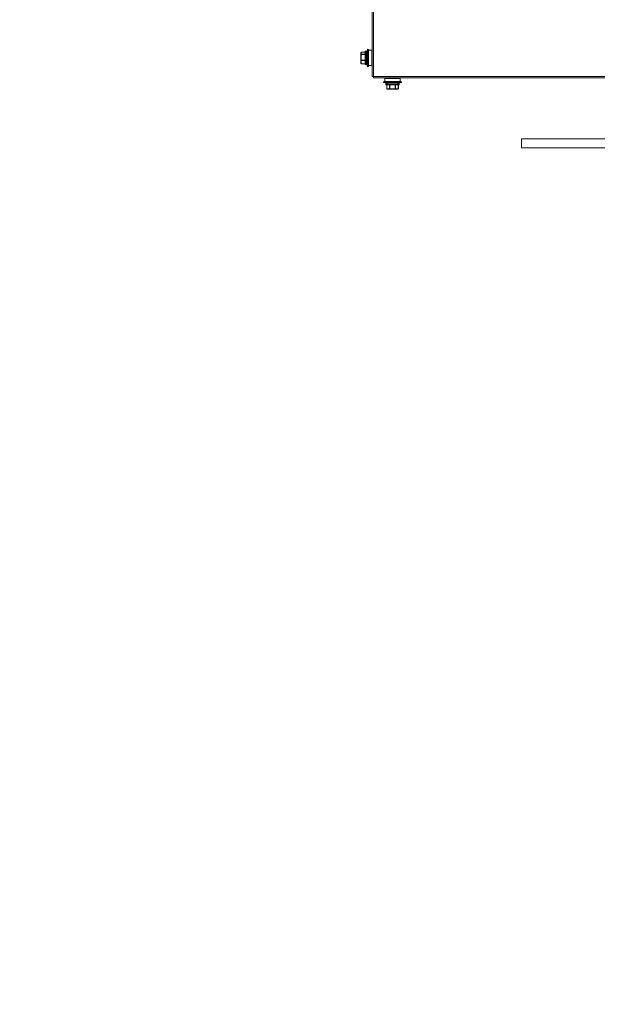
# Model space of a CAD drawing. Header units: millimetres. Extents: x -3034 to 546681, y -100001 to 133386.
# Tile 84 of 124: x 82629 to 83082, y -13762 to -12990. Entities that reach past the tile are written whole.
import ezdxf

# ---------------------------------------------------------------- set-up
doc = ezdxf.new("R2010")
doc.units = ezdxf.units.MM
doc.linetypes.add('ACAD_ISO03W100', pattern=[150, 60, -90])
for name, color, linetype in [('___INST__AR_podstawy', 3, 'Continuous'), ('ELEK CIENKIE', 80, 'Continuous'), ('ELEK ODGROMÓWKA', 214, 'Continuous')]:
    doc.layers.add(name, color=color, linetype=linetype)

# ---------------------------------------------------------------- blocks, each defined once
blk = doc.blocks.new('iglice')
at = {"layer": 'ELEK CIENKIE', "color": 232, "linetype": 'ACAD_ISO03W100', "ltscale": 3}
blk.add_circle((-27813.9, 9135.33), 7540, dxfattribs=at)
blk = doc.blocks.new('wentDACH')
at = {"color": 8, "linetype": 'Continuous', "lineweight": 9}
for p, q in [((-103129.32, 30366.47), (-103129.32, 31412.77)), ((-103128.12, 30366.47), (-103128.12, 31405.27)), ((-103138.12, 30377.05), (-103138.12, 30384.89)), ((-103138.08, 30385.04), (-103138.03, 30385.13)), ((-103138.08, 30385.03), (-103138.08, 30385.04)), ((-103138.08, 30385.03), (-103138.08, 30385.04)), ((-103138.08, 30385.03), (-103138.08, 30385.04)), ((-103138.03, 30385.13), (-103138.02, 30385.15)), ((-103138.03, 30385.13), (-103138.03, 30385.13)), ((-103138.02, 30385.15), (-103137.98, 30385.21)), ((-103137.98, 30385.21), (-103137.94, 30385.27)), ((-103137.94, 30385.27), (-103137.9, 30385.34)), ((-103137.9, 30385.34), (-103137.86, 30385.39)), ((-103137.86, 30385.39), (-103137.86, 30385.39)), ((-103137.82, 30384.16), (-103137.82, 30385.16)), ((-103134.72, 30385.51), (-103137.62, 30385.51)), ((-103137.62, 30385.48), (-103137.62, 30385.51)), ((-103134.72, 30385.48), (-103137.62, 30385.48)), ((-103134.72, 30385.92), (-103134.72, 30376.02)), ((-103134.42, 30386.22), (-103134.12, 30386.22)), ((-103134.42, 30386.22), (-103134.42, 30375.72)), ((-103134.12, 30375.72), (-103134.12, 30386.22)), ((-103133.82, 30376.02), (-103133.82, 30385.92)), ((-103132.8, 30387.97), (-103132.05, 30387.7)), ((-103132.8, 30373.97), (-103132.8, 30387.97)), ((-103132.05, 30374.24), (-103132.05, 30387.7)), ((-103132.05, 30386.97), (-103129.62, 30386.97)), ((-103129.62, 30374.97), (-103129.62, 30386.97)), ((-103138.08, 30383.99), (-103138.08, 30382.78)), ((-103138.08, 30380.12), (-103138.08, 30378.72)), ((-103138.08, 30376.9), (-103138.08, 30377.1)), ((-103138.08, 30376.9), (-103138.03, 30376.8)), ((-103138.02, 30376.79), (-103138.03, 30376.8)), ((-103137.98, 30376.73), (-103138.02, 30376.79)), ((-103137.99, 30376.82), (-103137.99, 30376.83)), ((-103137.99, 30376.82), (-103137.99, 30376.83)), ((-103137.94, 30376.66), (-103137.98, 30376.73)), ((-103137.9, 30376.6), (-103137.94, 30376.66)), ((-103137.86, 30376.55), (-103137.9, 30376.6)), ((-103137.86, 30376.55), (-103137.88, 30376.58)), ((-103137.86, 30376.55), (-103137.86, 30376.55)), ((-103137.82, 30382.75), (-103137.82, 30380.19)), ((-103137.82, 30378.56), (-103137.82, 30377)), ((-103134.72, 30383.83), (-103137.62, 30383.83)), ((-103137.62, 30383.59), (-103137.62, 30383.83)), ((-103134.72, 30383.59), (-103137.62, 30383.59)), ((-103134.72, 30379.35), (-103137.62, 30379.35)), ((-103137.62, 30379.07), (-103137.62, 30379.35)), ((-103134.72, 30379.07), (-103137.62, 30379.07)), ((-103134.72, 30376.49), (-103137.62, 30376.49)), ((-103137.62, 30376.43), (-103137.62, 30376.49)), ((-103134.72, 30376.43), (-103137.62, 30376.43)), ((-103134.42, 30375.72), (-103134.12, 30375.72)), ((-103132.8, 30373.97), (-103132.05, 30374.24)), ((-103132.05, 30374.97), (-103129.62, 30374.97)), ((-103128.12, 30366.47), (-103129.32, 30366.47)), ((-102280.52, 30366.47), (-103128.12, 30366.47)), ((-103128.12, 30366.47), (-103128.12, 30365.27)), ((-102280.52, 30365.27), (-103128.12, 30365.27)), ((-103120.32, 30361.79), (-103120.06, 30362.55)), ((-103106.32, 30361.79), (-103120.32, 30361.79)), ((-103106.59, 30362.55), (-103120.06, 30362.55)), ((-103107.32, 30364.97), (-103119.32, 30364.97)), ((-103119.32, 30362.55), (-103119.32, 30364.97)), ((-103107.32, 30362.55), (-103107.32, 30364.97)), ((-103106.32, 30361.79), (-103106.59, 30362.55)), ((-103108.07, 30360.47), (-103118.57, 30360.47)), ((-103118.57, 30360.17), (-103118.57, 30360.47)), ((-103118.57, 30360.17), (-103108.07, 30360.17)), ((-103108.37, 30360.77), (-103118.27, 30360.77)), ((-103118.27, 30359.87), (-103108.37, 30359.87)), ((-103117.9, 30359.87), (-103117.9, 30356.97)), ((-103117.86, 30356.97), (-103117.9, 30356.97)), ((-103117.86, 30359.87), (-103117.86, 30356.97)), ((-103117.39, 30356.51), (-103117.75, 30356.71)), ((-103116.17, 30356.77), (-103117.44, 30356.77)), ((-103117.33, 30356.51), (-103117.39, 30356.51)), ((-103109.4, 30356.47), (-103117.24, 30356.47)), ((-103116.01, 30356.51), (-103114.7, 30356.51)), ((-103115.75, 30359.87), (-103115.75, 30356.97)), ((-103115.5, 30356.97), (-103115.75, 30356.97)), ((-103115.5, 30359.87), (-103115.5, 30356.97)), ((-103114.65, 30356.77), (-103112.07, 30356.77)), ((-103112.01, 30356.51), (-103110.7, 30356.51)), ((-103111.22, 30359.87), (-103111.22, 30356.97)), ((-103110.96, 30356.97), (-103111.22, 30356.97)), ((-103110.96, 30359.87), (-103110.96, 30356.97)), ((-103110.53, 30356.77), (-103109.22, 30356.77)), ((-103109.25, 30356.51), (-103109.33, 30356.51)), ((-103109.25, 30356.51), (-103108.9, 30356.71)), ((-103108.9, 30356.71), (-103108.9, 30356.71)), ((-103108.79, 30359.87), (-103108.79, 30356.97)), ((-103108.75, 30356.97), (-103108.79, 30356.97)), ((-103108.75, 30359.87), (-103108.75, 30356.97)), ((-103108.07, 30360.17), (-103108.07, 30360.47))]:
    blk.add_line(p, q, dxfattribs=at)
at = {"color": 8, "linetype": 'Continuous', "lineweight": 9, "extrusion": (2.46519e-32, 1.22461e-16, -1)}
for p, q in [((-103012.33, 30317.47), (-102922.33, 30317.47)), ((-103012.33, 30317.47), (-103012.33, 30310.47)), ((-103012.33, 30317.47), (-102922.33, 30317.47)), ((-103012.33, 30317.47), (-103012.33, 30310.47)), ((-103012.33, 30310.47), (-102922.33, 30310.47)), ((-103012.33, 30310.47), (-102922.33, 30310.47))]:
    blk.add_line(p, q, dxfattribs=at)
at = {"color": 8, "linetype": 'Continuous', "lineweight": 9}
for centre, radius, start, end in [((-103137.82, 30384.89), 0.3, 150, 180), ((-103137.87, 30384.88), 0.252, 178.30146, 179.99898), ((-103136.57, 30384.29), 1.69, 149.95609, 153.66274), ((-103137.62, 30385.21), 0.3, 90, 143.57615), ((-103137.67, 30385.24), 0.24, 139.04772, 141.41841), ((-103137.67, 30385.24), 0.238, 141.41866, 143.32145), ((-103137.65, 30385.21), 0.277, 83.06635, 94.15947), ((-103134.42, 30385.92), 0.3, 90, 180), ((-103134.12, 30385.92), 0.3, 0, 90), ((-103113.04, 30380.97), 20.96, 160.49012, 172.46093), ((-103137.82, 30377.05), 0.3, 180, 210), ((-103137.62, 30376.73), 0.3, 216.42385, 270), ((-103113.04, 30380.97), 20.96, 187.53907, 199.50988), ((-103134.42, 30376.02), 0.3, 180, 270), ((-103134.12, 30376.02), 0.3, 270, 0), ((-103113.32, 30381.55), 20.96, 250.49012, 262.46093), ((-103113.32, 30381.55), 20.96, 277.53907, 289.50988), ((-103118.27, 30360.47), 0.3, 90, 180), ((-103118.27, 30360.17), 0.3, 180, 270), ((-103117.6, 30356.97), 0.3, 180, 239.63579), ((-103116.45, 30358.8), 2.46, 246.12197, 247.62421), ((-103117.24, 30356.77), 0.3, 240, 270), ((-103116.5, 30358.67), 2.32, 247.62531, 249.08141), ((-103117.18, 30356.76), 0.291, 264.91609, 269.99506), ((-103109.48, 30356.76), 0.289, 270.00373, 274.60765), ((-103109.48, 30356.69), 0.224, 270.04099, 280.24991), ((-103109.48, 30356.76), 0.291, 274.64139, 289.64718), ((-103109.4, 30356.77), 0.3, 270, 300), ((-103109.48, 30356.76), 0.292, 289.693, 300.47521), ((-103110.19, 30358.83), 2.47, 290.31772, 291.98512), ((-103110.24, 30358.94), 2.6, 291.98147, 293.10997), ((-103110.73, 30359.93), 3.7, 299.21458, 299.6118), ((-103109.05, 30356.97), 0.3, 300.36421, 0), ((-103108.37, 30360.47), 0.3, 0, 90), ((-103108.37, 30360.17), 0.3, 270, 0)]:
    blk.add_arc(centre, radius, start, end, dxfattribs=at)
for points, knots in [([(-103138.12, 30384.89), (-103138.12, 30384.92), (-103138.1, 30385), (-103138.04, 30385.09), (-103137.94, 30385.14), (-103137.86, 30385.16), (-103137.82, 30385.16)], [0, 0, 0, 0, 0.240762, 0.487172, 0.741052, 1, 1, 1, 1]), ([(-103137.82, 30384.15), (-103137.86, 30384.15), (-103137.94, 30384.14), (-103138.04, 30384.08), (-103138.11, 30383.99), (-103138.12, 30383.91), (-103138.12, 30383.88)], [0, 0, 0, 0, 0.259367, 0.513304, 0.759466, 1, 1, 1, 1]), ([(-103137.82, 30385.16), (-103137.85, 30385.16), (-103137.9, 30385.16), (-103138, 30385.13), (-103138.06, 30385.07), (-103138.08, 30385.03)], [0, 0, 0, 0, 0.261028, 0.513901, 1, 1, 1, 1]), ([(-103138.08, 30383.99), (-103138.06, 30384.04), (-103137.98, 30384.12), (-103137.88, 30384.15), (-103137.82, 30384.15)], [0, 0, 0, 0, 0.497181, 1, 1, 1, 1]), ([(-103137.67, 30385.49), (-103137.71, 30385.48), (-103137.77, 30385.47), (-103137.83, 30385.43), (-103137.85, 30385.4)], [0, 0, 0, 0, 0.508798, 1, 1, 1, 1]), ([(-103137.82, 30385.16), (-103137.81, 30385.19), (-103137.75, 30385.3), (-103137.68, 30385.41), (-103137.62, 30385.48)], [0, 0, 0, 0, 0.241582, 1, 1, 1, 1]), ([(-103137.62, 30383.83), (-103137.64, 30383.85), (-103137.71, 30383.96), (-103137.78, 30384.07), (-103137.82, 30384.16)], [0, 0, 0, 0, 0.258735, 1, 1, 1, 1]), ([(-103138.12, 30383.88), (-103138.12, 30383.9), (-103138.12, 30383.94), (-103138.1, 30383.97), (-103138.08, 30383.99)], [0, 0, 0, 0, 0.487547, 1, 1, 1, 1]), ([(-103138.08, 30382.78), (-103138.1, 30382.77), (-103138.11, 30382.75), (-103138.12, 30382.73), (-103138.12, 30382.72)], [0, 0, 0, 0, 0.549607, 1, 1, 1, 1]), ([(-103138.12, 30382.72), (-103138.12, 30382.72), (-103138.12, 30382.73), (-103138.1, 30382.73), (-103138.07, 30382.74), (-103138.02, 30382.74), (-103137.93, 30382.75), (-103137.86, 30382.75), (-103137.82, 30382.75)], [0, 0, 0, 0, 0.030416, 0.090737, 0.183718, 0.306963, 0.625593, 1, 1, 1, 1]), ([(-103137.82, 30380.19), (-103137.86, 30380.19), (-103137.93, 30380.18), (-103138.02, 30380.18), (-103138.07, 30380.17), (-103138.1, 30380.16), (-103138.12, 30380.16), (-103138.12, 30380.15), (-103138.12, 30380.15)], [0, 0, 0, 0, 0.374745, 0.693331, 0.816493, 0.909374, 0.969614, 1, 1, 1, 1]), ([(-103138.12, 30380.15), (-103138.12, 30380.14), (-103138.11, 30380.13), (-103138.09, 30380.12), (-103138.08, 30380.12)], [0, 0, 0, 0, 0.363754, 1, 1, 1, 1]), ([(-103138.08, 30378.72), (-103138.1, 30378.73), (-103138.12, 30378.76), (-103138.12, 30378.79), (-103138.12, 30378.8)], [0, 0, 0, 0, 0.531148, 1, 1, 1, 1]), ([(-103138.12, 30378.8), (-103138.12, 30378.77), (-103138.11, 30378.71), (-103138.04, 30378.63), (-103137.94, 30378.58), (-103137.86, 30378.56), (-103137.82, 30378.56)], [0, 0, 0, 0, 0.223573, 0.463515, 0.72475, 1, 1, 1, 1]), ([(-103138.12, 30377.24), (-103138.12, 30377.2), (-103138.11, 30377.15), (-103138.09, 30377.11), (-103138.08, 30377.1)], [0, 0, 0, 0, 0.747397, 1, 1, 1, 1]), ([(-103137.82, 30377), (-103137.86, 30377), (-103137.94, 30377.01), (-103138.04, 30377.06), (-103138.11, 30377.14), (-103138.12, 30377.21), (-103138.12, 30377.24)], [0, 0, 0, 0, 0.275505, 0.536765, 0.776581, 1, 1, 1, 1]), ([(-103137.88, 30383.64), (-103137.9, 30383.67), (-103137.98, 30383.78), (-103138.04, 30383.9), (-103138.08, 30383.99)], [0, 0, 0, 0, 0.258128, 1, 1, 1, 1]), ([(-103137.82, 30382.75), (-103137.85, 30382.75), (-103137.89, 30382.76), (-103137.94, 30382.77), (-103137.98, 30382.78), (-103138.03, 30382.78), (-103138.07, 30382.78), (-103138.08, 30382.78)], [0, 0, 0, 0, 0.303771, 0.44908, 0.585232, 0.822263, 1, 1, 1, 1]), ([(-103138.08, 30380.12), (-103138.05, 30380.13), (-103137.96, 30380.16), (-103137.87, 30380.18), (-103137.82, 30380.19)], [0, 0, 0, 0, 0.423222, 1, 1, 1, 1]), ([(-103138.08, 30378.72), (-103138.07, 30378.77), (-103138.01, 30378.95), (-103137.94, 30379.12), (-103137.88, 30379.25)], [0, 0, 0, 0, 0.246802, 1, 1, 1, 1]), ([(-103137.82, 30378.56), (-103137.85, 30378.56), (-103137.9, 30378.58), (-103137.98, 30378.61), (-103138.04, 30378.66), (-103138.07, 30378.7), (-103138.08, 30378.72)], [0, 0, 0, 0, 0.257256, 0.515244, 0.76439, 1, 1, 1, 1]), ([(-103137.99, 30376.83), (-103138, 30376.85), (-103138.03, 30376.94), (-103138.06, 30377.03), (-103138.08, 30377.1)], [0, 0, 0, 0, 0.251445, 1, 1, 1, 1]), ([(-103138.08, 30377.1), (-103138.06, 30377.06), (-103137.97, 30377), (-103137.87, 30376.99), (-103137.82, 30377)], [0, 0, 0, 0, 0.46907, 1, 1, 1, 1]), ([(-103138.03, 30376.8), (-103138.02, 30376.79), (-103137.97, 30376.71), (-103137.92, 30376.64), (-103137.88, 30376.58)], [0, 0, 0, 0, 0.244023, 1, 1, 1, 1]), ([(-103137.88, 30376.58), (-103137.89, 30376.6), (-103137.93, 30376.68), (-103137.96, 30376.76), (-103137.99, 30376.82)], [0, 0, 0, 0, 0.251423, 1, 1, 1, 1]), ([(-103137.62, 30383.83), (-103137.67, 30383.82), (-103137.78, 30383.78), (-103137.86, 30383.69), (-103137.88, 30383.64)], [0, 0, 0, 0, 0.499375, 1, 1, 1, 1]), ([(-103137.62, 30383.59), (-103137.65, 30383.6), (-103137.7, 30383.61), (-103137.77, 30383.63), (-103137.83, 30383.64), (-103137.86, 30383.64), (-103137.88, 30383.64)], [0, 0, 0, 0, 0.311011, 0.595499, 0.831048, 1, 1, 1, 1]), ([(-103137.62, 30379.35), (-103137.65, 30379.34), (-103137.7, 30379.33), (-103137.77, 30379.3), (-103137.83, 30379.28), (-103137.87, 30379.26), (-103137.88, 30379.25)], [0, 0, 0, 0, 0.300908, 0.581887, 0.820768, 1, 1, 1, 1]), ([(-103137.62, 30379.07), (-103137.67, 30379.08), (-103137.75, 30379.12), (-103137.84, 30379.19), (-103137.87, 30379.23), (-103137.88, 30379.25)], [0, 0, 0, 0, 0.51005, 0.761442, 1, 1, 1, 1]), ([(-103137.82, 30378.56), (-103137.81, 30378.61), (-103137.75, 30378.78), (-103137.68, 30378.95), (-103137.62, 30379.07)], [0, 0, 0, 0, 0.246931, 1, 1, 1, 1]), ([(-103137.62, 30376.49), (-103137.64, 30376.53), (-103137.72, 30376.7), (-103137.78, 30376.87), (-103137.82, 30377)], [0, 0, 0, 0, 0.253215, 1, 1, 1, 1]), ([(-103137.62, 30376.49), (-103137.64, 30376.49), (-103137.7, 30376.48), (-103137.77, 30376.5), (-103137.82, 30376.52)], [0, 0, 0, 0, 0.267465, 1, 1, 1, 1]), ([(-103117.44, 30356.77), (-103117.48, 30356.78), (-103117.62, 30356.84), (-103117.76, 30356.91), (-103117.86, 30356.97)], [0, 0, 0, 0, 0.244817, 1, 1, 1, 1]), ([(-103117.86, 30356.97), (-103117.86, 30356.95), (-103117.86, 30356.89), (-103117.84, 30356.82), (-103117.8, 30356.76), (-103117.77, 30356.73), (-103117.75, 30356.71)], [0, 0, 0, 0, 0.26657, 0.52154, 0.764817, 1, 1, 1, 1]), ([(-103117.44, 30356.56), (-103117.47, 30356.57), (-103117.56, 30356.61), (-103117.66, 30356.66), (-103117.72, 30356.7)], [0, 0, 0, 0, 0.246719, 1, 1, 1, 1]), ([(-103117.44, 30356.77), (-103117.44, 30356.74), (-103117.44, 30356.69), (-103117.42, 30356.6), (-103117.37, 30356.53), (-103117.33, 30356.51)], [0, 0, 0, 0, 0.266294, 0.521436, 1, 1, 1, 1]), ([(-103117.26, 30356.48), (-103117.28, 30356.49), (-103117.34, 30356.52), (-103117.42, 30356.61), (-103117.44, 30356.71), (-103117.44, 30356.77)], [0, 0, 0, 0, 0.237171, 0.484607, 1, 1, 1, 1]), ([(-103115.75, 30356.97), (-103115.79, 30356.95), (-103115.92, 30356.88), (-103116.06, 30356.81), (-103116.17, 30356.77)], [0, 0, 0, 0, 0.255442, 1, 1, 1, 1]), ([(-103116.17, 30356.77), (-103116.17, 30356.73), (-103116.16, 30356.65), (-103116.1, 30356.55), (-103116.01, 30356.49), (-103115.94, 30356.47), (-103115.91, 30356.47)], [0, 0, 0, 0, 0.265804, 0.522591, 0.76618, 1, 1, 1, 1]), ([(-103116.01, 30356.51), (-103116.05, 30356.53), (-103116.13, 30356.61), (-103116.16, 30356.72), (-103116.17, 30356.77)], [0, 0, 0, 0, 0.492406, 1, 1, 1, 1]), ([(-103115.57, 30356.71), (-103115.6, 30356.69), (-103115.75, 30356.62), (-103115.89, 30356.55), (-103116.01, 30356.51)], [0, 0, 0, 0, 0.255065, 1, 1, 1, 1]), ([(-103115.91, 30356.47), (-103115.92, 30356.47), (-103115.96, 30356.48), (-103115.99, 30356.5), (-103116.01, 30356.51)], [0, 0, 0, 0, 0.480871, 1, 1, 1, 1]), ([(-103115.75, 30356.97), (-103115.75, 30356.92), (-103115.7, 30356.81), (-103115.62, 30356.74), (-103115.57, 30356.71)], [0, 0, 0, 0, 0.504307, 1, 1, 1, 1]), ([(-103115.5, 30356.97), (-103115.5, 30356.95), (-103115.52, 30356.9), (-103115.54, 30356.82), (-103115.56, 30356.76), (-103115.56, 30356.73), (-103115.57, 30356.71)], [0, 0, 0, 0, 0.307536, 0.591205, 0.828161, 1, 1, 1, 1]), ([(-103114.65, 30356.77), (-103114.65, 30356.74), (-103114.66, 30356.7), (-103114.68, 30356.65), (-103114.68, 30356.61), (-103114.69, 30356.56), (-103114.7, 30356.53), (-103114.7, 30356.51)], [0, 0, 0, 0, 0.301899, 0.447215, 0.583434, 0.821378, 1, 1, 1, 1]), ([(-103114.7, 30356.51), (-103114.7, 30356.5), (-103114.69, 30356.49), (-103114.67, 30356.47), (-103114.65, 30356.47)], [0, 0, 0, 0, 0.318335, 1, 1, 1, 1]), ([(-103114.65, 30356.47), (-103114.65, 30356.47), (-103114.65, 30356.47), (-103114.65, 30356.48), (-103114.65, 30356.48), (-103114.65, 30356.49), (-103114.65, 30356.51), (-103114.65, 30356.53), (-103114.65, 30356.56), (-103114.65, 30356.6), (-103114.65, 30356.66), (-103114.65, 30356.71), (-103114.65, 30356.75), (-103114.65, 30356.77)], [0, 0, 0, 0, 0.004912, 0.019351, 0.043222, 0.076343, 0.118352, 0.168842, 0.293309, 0.444878, 0.617665, 0.805123, 1, 1, 1, 1]), ([(-103112.01, 30356.51), (-103112.02, 30356.52), (-103112.04, 30356.61), (-103112.05, 30356.7), (-103112.07, 30356.77)], [0, 0, 0, 0, 0.179082, 1, 1, 1, 1]), ([(-103112.07, 30356.77), (-103112.07, 30356.75), (-103112.07, 30356.71), (-103112.07, 30356.66), (-103112.07, 30356.6), (-103112.06, 30356.56), (-103112.06, 30356.53), (-103112.06, 30356.51), (-103112.06, 30356.49), (-103112.06, 30356.48), (-103112.06, 30356.48), (-103112.06, 30356.47), (-103112.06, 30356.47), (-103112.06, 30356.47)], [0, 0, 0, 0, 0.194898, 0.38268, 0.555514, 0.706987, 0.831369, 0.8818, 0.923765, 0.956838, 0.98067, 0.995092, 1, 1, 1, 1]), ([(-103112.06, 30356.47), (-103112.06, 30356.47), (-103112.04, 30356.47), (-103112.02, 30356.49), (-103112.01, 30356.51)], [0, 0, 0, 0, 0.198649, 1, 1, 1, 1]), ([(-103111.22, 30356.97), (-103111.21, 30356.95), (-103111.2, 30356.9), (-103111.18, 30356.82), (-103111.16, 30356.76), (-103111.15, 30356.73), (-103111.15, 30356.71)], [0, 0, 0, 0, 0.306799, 0.590207, 0.827401, 1, 1, 1, 1]), ([(-103110.96, 30356.97), (-103110.97, 30356.92), (-103111.01, 30356.81), (-103111.1, 30356.74), (-103111.15, 30356.71)], [0, 0, 0, 0, 0.505194, 1, 1, 1, 1]), ([(-103110.7, 30356.51), (-103110.73, 30356.52), (-103110.89, 30356.58), (-103111.04, 30356.65), (-103111.15, 30356.71)], [0, 0, 0, 0, 0.245095, 1, 1, 1, 1]), ([(-103110.53, 30356.77), (-103110.57, 30356.78), (-103110.72, 30356.84), (-103110.86, 30356.91), (-103110.96, 30356.97)], [0, 0, 0, 0, 0.245168, 1, 1, 1, 1]), ([(-103110.79, 30356.47), (-103110.76, 30356.47), (-103110.69, 30356.49), (-103110.6, 30356.55), (-103110.55, 30356.65), (-103110.53, 30356.73), (-103110.53, 30356.77)], [0, 0, 0, 0, 0.232774, 0.476034, 0.733303, 1, 1, 1, 1]), ([(-103110.7, 30356.51), (-103110.71, 30356.5), (-103110.74, 30356.48), (-103110.78, 30356.47), (-103110.79, 30356.47)], [0, 0, 0, 0, 0.520333, 1, 1, 1, 1]), ([(-103110.53, 30356.77), (-103110.53, 30356.74), (-103110.55, 30356.69), (-103110.58, 30356.62), (-103110.63, 30356.55), (-103110.67, 30356.52), (-103110.7, 30356.51)], [0, 0, 0, 0, 0.253526, 0.508895, 0.758963, 1, 1, 1, 1]), ([(-103109.22, 30356.77), (-103109.22, 30356.7), (-103109.25, 30356.6), (-103109.35, 30356.5), (-103109.41, 30356.48), (-103109.44, 30356.47)], [0, 0, 0, 0, 0.518842, 0.765014, 1, 1, 1, 1]), ([(-103109.33, 30356.51), (-103109.29, 30356.53), (-103109.23, 30356.62), (-103109.22, 30356.72), (-103109.22, 30356.77)], [0, 0, 0, 0, 0.478518, 1, 1, 1, 1]), ([(-103108.79, 30356.97), (-103108.83, 30356.95), (-103108.97, 30356.88), (-103109.11, 30356.81), (-103109.22, 30356.77)], [0, 0, 0, 0, 0.255011, 1, 1, 1, 1]), ([(-103108.92, 30356.7), (-103108.95, 30356.69), (-103109.04, 30356.63), (-103109.14, 30356.59), (-103109.22, 30356.55)], [0, 0, 0, 0, 0.253402, 1, 1, 1, 1]), ([(-103108.79, 30356.97), (-103108.79, 30356.95), (-103108.79, 30356.89), (-103108.81, 30356.82), (-103108.84, 30356.76), (-103108.88, 30356.72), (-103108.9, 30356.71)], [0, 0, 0, 0, 0.267785, 0.523235, 0.76616, 1, 1, 1, 1])]:
    blk.add_open_spline(points, degree=3, knots=knots, dxfattribs=at)
for points in [[(-103138.08, 30385.03), (-103138.11, 30384.99), (-103138.12, 30384.93), (-103138.12, 30384.88)], [(-103138.08, 30382.78), (-103138.03, 30383.07), (-103137.96, 30383.36), (-103137.88, 30383.64)], [(-103137.88, 30379.25), (-103137.96, 30379.54), (-103138.03, 30379.83), (-103138.08, 30380.12)], [(-103137.86, 30376.55), (-103137.87, 30376.56), (-103137.87, 30376.57), (-103137.88, 30376.58)], [(-103137.82, 30376.52), (-103137.83, 30376.53), (-103137.85, 30376.54), (-103137.86, 30376.55)], [(-103137.82, 30382.75), (-103137.77, 30383.03), (-103137.7, 30383.31), (-103137.62, 30383.59)], [(-103137.62, 30379.35), (-103137.7, 30379.63), (-103137.77, 30379.9), (-103137.82, 30380.19)], [(-103117.33, 30356.51), (-103117.29, 30356.49), (-103117.25, 30356.47), (-103117.21, 30356.47)], [(-103117.18, 30356.47), (-103117.21, 30356.47), (-103117.23, 30356.47), (-103117.26, 30356.48)], [(-103114.7, 30356.51), (-103114.99, 30356.56), (-103115.28, 30356.63), (-103115.57, 30356.71)], [(-103114.65, 30356.77), (-103114.94, 30356.82), (-103115.22, 30356.89), (-103115.5, 30356.97)], [(-103111.22, 30356.97), (-103111.5, 30356.89), (-103111.78, 30356.82), (-103112.07, 30356.77)], [(-103111.15, 30356.71), (-103111.43, 30356.63), (-103111.72, 30356.56), (-103112.01, 30356.51)]]:
    blk.add_open_spline(points, degree=3, dxfattribs=at)

msp = doc.modelspace()

# ---------------------------------------------------------------- block references
at = {"layer": '___INST__AR_podstawy', "color": 210, "lineweight": 40}
msp.add_blockref('wentDACH', (186034.592, -43400.942), dxfattribs=at)
at = {"layer": 'ELEK ODGROMÓWKA'}
msp.add_blockref('iglice', (111335.99, -24243.943), dxfattribs=at)

doc.saveas('drawing.dxf')
